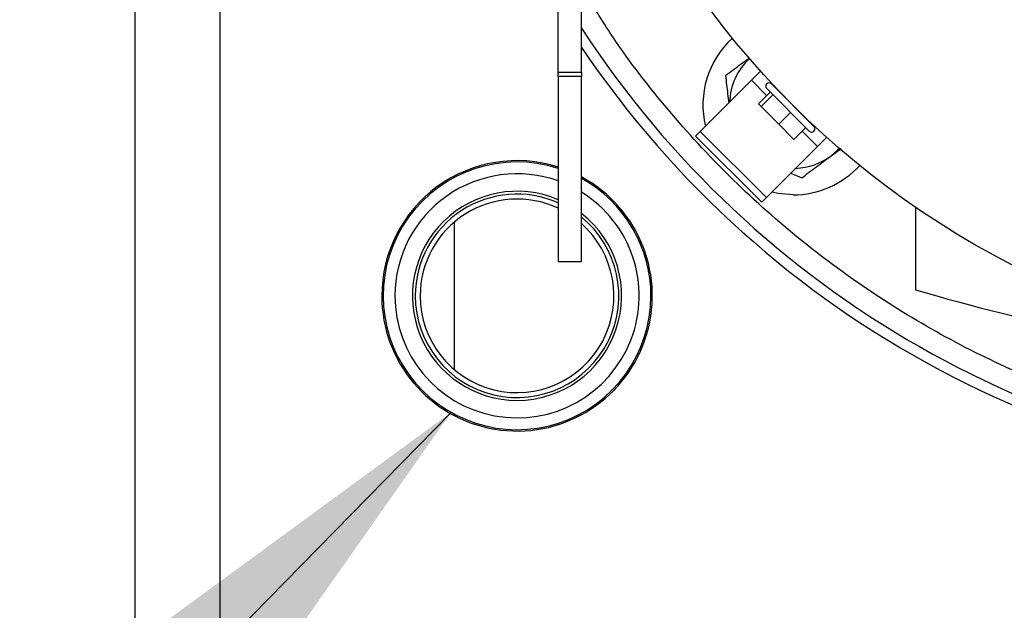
# Model space of a CAD drawing. Header units: inches. Extents: x 4 to 172, y 4 to 132.
# Tile 15 of 41: x 34.58 to 40.38, y 112.09 to 115.57. Entities that reach past the tile are written whole.
import ezdxf

# ---------------------------------------------------------------- set-up
doc = ezdxf.new("R2010")
doc.units = ezdxf.units.IN
doc.header["$LTSCALE"] = 16
doc.header["$MEASUREMENT"] = 0
doc.layers.add('TEXT', color=140, linetype='Continuous', lineweight=25)
doc.dimstyles.new('SLDDIMSTYLE3', dxfattribs={"dimtxt": 0.18, "dimasz": 2.08, "dimexe": 0, "dimexo": 0.0625, "dimgap": 0, "dimtad": 0, "dimtih": 1, "dimtoh": 1, "dimdec": 0, "dimrnd": 1e-09, "dimzin": 0, "dimdsep": 46, "dimtxsty": 'Standard', "dimsah": 1, "dimcen": 0.09, "dimadec": 0, "dimazin": 0, "dimtfac": 2.08, "dimtdec": 0, "dimtofl": 0, "dimtmove": 0, "dimatfit": 3, "dimfxl": 0, "dimfrac": 2, "dimtolj": 1, "dimtzin": 0, "dimarcsym": 0})

msp = doc.modelspace()

# ---------------------------------------------------------------- linework, layer by layer
for p, q in [((35.2576, 107.5743), (35.2576, 124.5551)), ((35.7576, 116.485), (35.7576, 107.5647)), ((37.7497, 115.2563), (37.7497, 116.366)), ((37.8875, 115.2563), (37.8875, 116.366)), ((37.8875, 115.2563), (37.7497, 115.2563)), ((37.7497, 115.2315), (37.7497, 115.2563)), ((37.8875, 115.2563), (37.8875, 115.2315)), ((38.942, 115.2638), (38.888, 115.2099)), ((37.8875, 115.2315), (37.7497, 115.2315)), ((37.7497, 115.2315), (37.7497, 114.1424)), ((37.8875, 114.1424), (37.8875, 115.2315)), ((38.888, 115.2099), (38.5873, 114.9092)), ((38.888, 115.2099), (38.9786, 115.1193)), ((38.9298, 115.0706), (38.9994, 115.1402)), ((38.9785, 115.1611), (39.229, 114.9106)), ((39.2569, 114.9384), (39.0063, 115.189)), ((38.9455, 115.055), (39.0151, 115.1245)), ((39.0627, 115.134), (39.062, 115.1333)), ((38.9455, 115.055), (38.9298, 115.0706)), ((39.0498, 114.9507), (38.9455, 115.055)), ((39.0498, 114.9507), (39.1194, 115.0202)), ((39.2012, 114.9941), (39.2019, 114.9948)), ((38.5873, 114.9092), (38.5595, 114.8814)), ((38.5873, 114.9092), (38.9771, 114.5195)), ((39.1384, 114.862), (39.0498, 114.9507)), ((39.1384, 114.862), (39.208, 114.9316)), ((39.1872, 114.9107), (39.2777, 114.8201)), ((38.5595, 114.8814), (38.9492, 114.4916)), ((39.3317, 114.8741), (39.2777, 114.8201)), ((39.2777, 114.8201), (38.9771, 114.5195)), ((39.3587, 114.7658), (39.4161, 114.8089)), ((37.1376, 114.6455), (37.1376, 114.6366)), ((39.121, 114.6634), (39.1855, 114.6359)), ((38.9771, 114.5195), (38.9492, 114.4916)), ((39.8541, 114.463), (39.8541, 113.9758)), ((37.1376, 114.374), (37.1376, 113.5055)), ((37.7497, 114.1424), (37.8875, 114.1424)), ((37.1376, 113.2428), (37.1376, 113.2339))]:
    msp.add_line(p, q)
at = {"flags": 128}
for points in [[(39.4063, 114.8083), (39.3959, 114.7977), (39.3587, 114.7658)], [(39.1337, 114.5348), (39.0463, 114.542), (39.0076, 114.55)]]:
    msp.add_lwpolyline(points, dxfattribs=at)
for radius in [5.128, 3.8583]:
    msp.add_circle((42.7576, 118.6897), radius)
for centre, radius, start, end in [((42.7576, 118.6897), 5.8125, 213.08486, 267.5349), ((39.1337, 115.0658), 0.531, 132.34955, 193.73461), ((42.7576, 118.6897), 5.875, 214.00902, 325.99098), ((39.1337, 115.0658), 0.375, 133.35486, 177.70055), ((38.9924, 115.1751), 0.0197, 45, 225), ((39.2429, 114.9245), 0.0197, 225, 45), ((37.5076, 113.9397), 0.7969, 72.31192, 180), ((39.1337, 115.0658), 0.375, 272.29945, 306.8699), ((37.5076, 113.9397), 0.789, 72.12887, 0), ((39.1337, 115.0658), 0.531, 270, 317.65045), ((37.5076, 113.9397), 0.7969, 180, 61.52671), ((37.5076, 113.9397), 0.7193, 70.32898, 180), ((37.5076, 113.9397), 0.789, 0, 61.21511), ((37.5076, 113.9397), 0.7193, 180, 58.11671), ((37.5076, 113.9397), 0.6162, 66.86287, 270), ((37.5076, 113.9397), 0.5995, 66.18017, 180), ((37.5076, 113.9397), 0.5705, 64.88667, 180), ((37.5076, 113.9397), 0.5995, 180, 50.67622), ((37.5076, 113.9397), 0.6162, 270, 51.9351), ((37.5076, 113.9397), 0.5705, 180, 48.24518), ((42.7576, 123.7094), 10.1575, 253.39017, 265.31934)]:
    msp.add_arc(centre, radius, start, end)
for points, knots in [([(42.3826, 113.0146), (42.2247, 113.0289), (41.9044, 113.0578), (41.4245, 113.1538), (40.9428, 113.2914), (40.4656, 113.476), (39.9991, 113.7067), (39.5501, 113.983), (39.1251, 114.3026), (38.7297, 114.6619), (38.3716, 115.0578), (38.0883, 115.4256), (37.9426, 115.6707), (37.8875, 115.7633)], [0, 0, 0, 0, 0.086767, 0.175986, 0.26742, 0.360785, 0.455754, 0.551964, 0.649018, 0.7465, 0.843983, 0.941037, 1, 1, 1, 1]), ([(38.875, 115.3405), (38.8573, 115.3272), (38.8099, 115.2917), (38.7641, 115.2574), (38.7355, 115.2359)], [0, 0, 0, 0, 0.374024, 1, 1, 1, 1]), ([(38.7355, 115.2359), (38.7397, 115.201), (38.746, 115.1487), (38.7525, 115.0946), (38.7547, 115.0765)], [0, 0, 0, 0, 0.665787, 1, 1, 1, 1]), ([(39.1855, 114.6359), (39.2138, 114.6571), (39.2423, 114.6785), (39.3, 114.7217), (39.3291, 114.7436), (39.3587, 114.7658)], [0, 0, 0, 0, 0.5, 0.5, 1, 1, 1, 1])]:
    msp.add_open_spline(points, degree=3, knots=knots)

# ---------------------------------------------------------------- leaders
at = {"layer": 'TEXT'}
for points in [[(37.1191, 113.253), (27.5005, 103.4406), (23.5005, 103.4406)], [(47.8544, 113.1577), (27.5005, 103.4406), (23.5005, 103.4406)]]:
    msp.add_leader(points, dimstyle='SLDDIMSTYLE3', dxfattribs=at)

doc.saveas('drawing.dxf')
